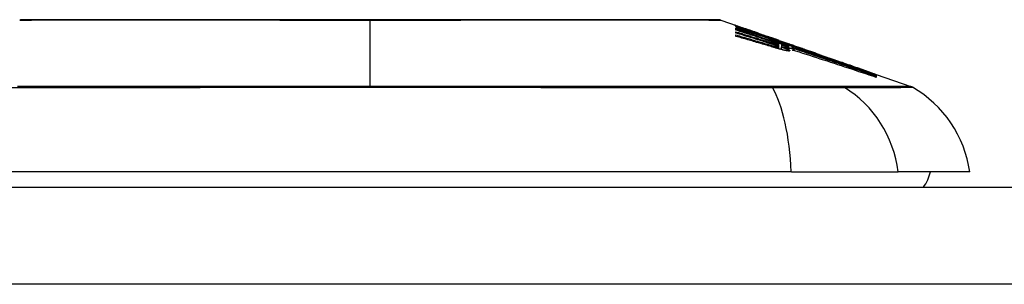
# Model space of a CAD drawing. Header units: inches. Extents: x 23 to 567, y 61 to 264.
# Tile 90 of 256: x 103.908 to 104.91, y 261.022 to 261.292. Entities that reach past the tile are written whole.
import ezdxf

# ---------------------------------------------------------------- set-up
doc = ezdxf.new("R2010")
doc.units = ezdxf.units.IN
doc.header["$MEASUREMENT"] = 0
doc.layers.add('Visible Edges(ANSI)', color=7, linetype='Continuous', lineweight=25)
doc.layers.add('Visible Tangent Edges(ANSI)', color=7, linetype='Continuous', lineweight=25)

msp = doc.modelspace()

# ---------------------------------------------------------------- linework, layer by layer
at = {"layer": 'Visible Edges(ANSI)'}
for p, q in [((104.6215, 261.2916), (104.6383, 261.2857)), ((104.6369, 261.285), (104.6369, 261.2856)), ((104.6369, 261.2827), (104.6369, 261.2838)), ((104.6369, 261.2813), (104.6369, 261.2824)), ((104.6434, 261.2839), (104.6469, 261.2826)), ((104.6466, 261.2827), (104.6466, 261.2823)), ((104.6369, 261.2783), (104.6369, 261.2797)), ((104.6369, 261.275), (104.6369, 261.2765)), ((104.6535, 261.2801), (104.6535, 261.2798)), ((104.6538, 261.2787), (104.6538, 261.2779)), ((104.6601, 261.2775), (104.6601, 261.278)), ((104.6651, 261.2752), (104.6651, 261.2745)), ((104.673, 261.2736), (104.6695, 261.2748)), ((104.6695, 261.2748), (104.6695, 261.2746)), ((104.6695, 261.2746), (104.6695, 261.2743)), ((104.6765, 261.271), (104.6765, 261.2703)), ((104.6803, 261.2667), (104.6803, 261.2642)), ((104.6803, 261.2642), (104.6803, 261.2624)), ((104.6806, 261.2709), (104.6838, 261.2698)), ((104.6808, 261.2707), (104.6808, 261.2704)), ((104.683, 261.2643), (104.683, 261.2617)), ((104.6832, 261.2664), (104.6832, 261.2643)), ((104.6832, 261.2664), (104.6832, 261.2664)), ((104.6928, 261.2652), (104.6871, 261.2673)), ((104.6889, 261.268), (104.6935, 261.2664)), ((104.6905, 261.267), (104.6905, 261.2665)), ((104.6905, 261.2658), (104.6905, 261.2651)), ((104.6905, 261.2648), (104.6905, 261.264)), ((104.6926, 261.2631), (104.6946, 261.2624)), ((104.6946, 261.2645), (104.6928, 261.2652)), ((104.6935, 261.2664), (104.6935, 261.2664)), ((104.6946, 261.2633), (104.6946, 261.2645)), ((104.6946, 261.2624), (104.6946, 261.263)), ((104.6946, 261.2624), (104.6946, 261.2622)), ((104.6947, 261.265), (104.6947, 261.2657)), ((104.6947, 261.265), (104.6947, 261.2648)), ((104.6961, 261.2654), (104.6961, 261.2654)), ((104.6961, 261.2612), (104.6961, 261.2606)), ((104.7215, 261.2566), (104.7321, 261.2529)), ((104.7773, 261.2369), (104.7773, 261.2364)), ((104.7795, 261.2363), (104.815, 261.2238)), ((104.7795, 261.2362), (104.7795, 261.2356)), ((104.7795, 261.2361), (104.7795, 261.2356)), ((104.7795, 261.2361), (104.7795, 261.2361)), ((104.7795, 261.2361), (104.7795, 261.2361)), ((104.7795, 261.2355), (104.7795, 261.2346)), ((104.7795, 261.2345), (104.7795, 261.2332)), ((104.6933, 261.1369), (103.836, 261.1369)), ((104.6933, 261.1369), (104.8021, 261.1369)), ((104.8749, 261.1369), (104.8021, 261.1369)), ((77.4622, 261.1212), (131.0672, 261.1212))]:
    msp.add_line(p, q, dxfattribs=at)
at = {"layer": 'Visible Edges(ANSI)', "flags": 128}
for points in [[(104.6199, 261.2919), (104.6194, 261.2919), (104.6181, 261.2919), (104.616, 261.2919), (104.613, 261.2919), (104.6092, 261.2919), (104.6046, 261.2919), (104.5991, 261.2919), (104.5928, 261.2919), (104.5857, 261.2919), (104.5779, 261.292), (104.5693, 261.292), (104.56, 261.292), (104.55, 261.292), (104.5393, 261.292), (104.5279, 261.292), (104.516, 261.292), (104.5034, 261.292), (104.4902, 261.292), (104.4765, 261.292), (104.4623, 261.292), (104.4476, 261.292), (104.4324, 261.292), (104.4168, 261.2919), (104.4009, 261.2919), (104.3846, 261.2919), (104.3681, 261.2919), (104.3514, 261.2919), (104.3344, 261.2919), (104.3172, 261.2919), (104.2999, 261.2919), (104.2825, 261.2919), (104.2651, 261.2919), (104.2477, 261.2919), (104.2303, 261.2919), (104.213, 261.2919), (104.1957, 261.2919), (104.1786, 261.2919), (104.1617, 261.2919), (104.1452, 261.2919), (104.1289, 261.2919), (104.113, 261.2919), (104.0974, 261.292), (104.0822, 261.292), (104.0674, 261.292), (104.053, 261.292), (104.0392, 261.292), (104.026, 261.292), (104.0134, 261.292), (104.0014, 261.292), (103.9901, 261.292), (103.9794, 261.292), (103.9694, 261.292), (103.9601, 261.292), (103.9515, 261.292), (103.9436, 261.2919), (103.9365, 261.2919), (103.9302, 261.2919), (103.9247, 261.2919), (103.9201, 261.2919), (103.9163, 261.2919), (103.9133, 261.2919), (103.9112, 261.2919), (103.9099, 261.2919), (103.9095, 261.2919)], [(104.6397, 261.2848), (104.6391, 261.2851), (104.6386, 261.2853), (104.6381, 261.2855), (104.6376, 261.2857), (104.6372, 261.2858), (104.6369, 261.286), (104.6365, 261.2861), (104.6363, 261.2862), (104.6361, 261.2863), (104.6359, 261.2864), (104.6358, 261.2865), (104.6357, 261.2865), (104.6356, 261.2865), (104.6356, 261.2866), (104.6356, 261.2866), (104.6357, 261.2866), (104.6357, 261.2865), (104.6359, 261.2865), (104.6361, 261.2865), (104.6363, 261.2864), (104.6365, 261.2863), (104.6368, 261.2862), (104.6372, 261.2861), (104.6376, 261.2859)], [(104.6369, 261.2856), (104.638, 261.2852), (104.6391, 261.2848), (104.6402, 261.2844), (104.6412, 261.284), (104.6423, 261.2836), (104.6434, 261.2832), (104.6445, 261.2828), (104.6456, 261.2824), (104.6467, 261.282), (104.6479, 261.2816), (104.649, 261.2811), (104.6502, 261.2807), (104.6513, 261.2803), (104.6525, 261.2799), (104.6537, 261.2794), (104.6549, 261.279), (104.6561, 261.2785), (104.6573, 261.2781), (104.6586, 261.2776), (104.6598, 261.2772), (104.6611, 261.2767), (104.6624, 261.2762), (104.6638, 261.2757), (104.6651, 261.2752)], [(104.6538, 261.2787), (104.6531, 261.279), (104.6523, 261.2793), (104.6516, 261.2795), (104.6509, 261.2798), (104.6502, 261.2801), (104.6495, 261.2803), (104.6487, 261.2806), (104.648, 261.2809), (104.6473, 261.2811), (104.6466, 261.2814), (104.6459, 261.2816), (104.6452, 261.2819), (104.6445, 261.2822), (104.6438, 261.2824), (104.6431, 261.2827), (104.6424, 261.2829), (104.6417, 261.2832), (104.641, 261.2835), (104.6403, 261.2837), (104.6396, 261.284), (104.639, 261.2842), (104.6383, 261.2845), (104.6376, 261.2847), (104.6369, 261.285)], [(104.6369, 261.2838), (104.6376, 261.2836), (104.6383, 261.2834), (104.639, 261.2832), (104.6397, 261.283), (104.6405, 261.2828), (104.6412, 261.2825), (104.6419, 261.2823), (104.6426, 261.2821), (104.6433, 261.2819), (104.644, 261.2817), (104.6447, 261.2815), (104.6454, 261.2813), (104.6461, 261.2811), (104.6468, 261.2809), (104.6475, 261.2806), (104.6482, 261.2804), (104.6489, 261.2802), (104.6496, 261.28), (104.6503, 261.2798), (104.651, 261.2796), (104.6517, 261.2794), (104.6524, 261.2791), (104.6531, 261.2789), (104.6538, 261.2787)], [(104.6654, 261.2744), (104.6642, 261.2748), (104.6631, 261.2751), (104.6619, 261.2755), (104.6607, 261.2758), (104.6595, 261.2762), (104.6583, 261.2765), (104.6571, 261.2769), (104.656, 261.2772), (104.6548, 261.2776), (104.6536, 261.2779), (104.6524, 261.2783), (104.6512, 261.2786), (104.65, 261.279), (104.6488, 261.2793), (104.6476, 261.2797), (104.6465, 261.28), (104.6453, 261.2804), (104.6441, 261.2807), (104.6429, 261.281), (104.6417, 261.2814), (104.6405, 261.2817), (104.6393, 261.282), (104.6381, 261.2824), (104.6369, 261.2827)], [(104.6369, 261.2824), (104.6392, 261.2817), (104.6414, 261.281), (104.6436, 261.2803), (104.6459, 261.2795), (104.6481, 261.2788), (104.6503, 261.2781), (104.6526, 261.2773), (104.6548, 261.2766), (104.6571, 261.2759), (104.6593, 261.2751), (104.6615, 261.2744), (104.6638, 261.2736), (104.666, 261.2729), (104.6683, 261.2722), (104.6705, 261.2714), (104.6727, 261.2707), (104.675, 261.27), (104.6772, 261.2692), (104.6794, 261.2685), (104.6816, 261.2677), (104.6839, 261.267), (104.6861, 261.2663), (104.6883, 261.2655), (104.6905, 261.2648)], [(104.6376, 261.2859), (104.6378, 261.2859), (104.6379, 261.2858), (104.6381, 261.2858), (104.6383, 261.2857), (104.6385, 261.2856), (104.6387, 261.2855), (104.6389, 261.2855), (104.6391, 261.2854), (104.6393, 261.2853), (104.6396, 261.2852), (104.6398, 261.2852), (104.64, 261.2851), (104.6403, 261.285), (104.6405, 261.2849), (104.6408, 261.2848), (104.641, 261.2847), (104.6413, 261.2846), (104.6416, 261.2845), (104.6419, 261.2844), (104.6421, 261.2843), (104.6424, 261.2842), (104.6427, 261.2841), (104.643, 261.284), (104.6434, 261.2839)], [(104.6535, 261.2798), (104.6528, 261.2801), (104.6522, 261.2803), (104.6515, 261.2805), (104.6508, 261.2808), (104.6502, 261.281), (104.6495, 261.2812), (104.6489, 261.2815), (104.6483, 261.2817), (104.6476, 261.2819), (104.647, 261.2822), (104.6464, 261.2824), (104.6458, 261.2826), (104.6452, 261.2828), (104.6446, 261.283), (104.6441, 261.2832), (104.6435, 261.2834), (104.643, 261.2836), (104.6424, 261.2838), (104.6419, 261.284), (104.6415, 261.2842), (104.641, 261.2844), (104.6406, 261.2845), (104.6401, 261.2847), (104.6397, 261.2848)], [(104.6498, 261.2817), (104.6493, 261.2818), (104.6488, 261.282), (104.6484, 261.2821), (104.6481, 261.2822), (104.6478, 261.2824), (104.6475, 261.2824), (104.6473, 261.2825), (104.6471, 261.2826), (104.6469, 261.2826), (104.6468, 261.2827), (104.6467, 261.2827), (104.6466, 261.2827), (104.6466, 261.2827), (104.6466, 261.2827), (104.6466, 261.2827), (104.6466, 261.2827), (104.6467, 261.2826), (104.6469, 261.2826), (104.6471, 261.2825), (104.6473, 261.2824), (104.6476, 261.2823), (104.648, 261.2822), (104.6484, 261.282), (104.6488, 261.2818)], [(104.668, 261.2713), (104.6667, 261.2717), (104.6654, 261.2722), (104.6641, 261.2726), (104.6628, 261.273), (104.6615, 261.2734), (104.6603, 261.2738), (104.659, 261.2743), (104.6577, 261.2747), (104.6564, 261.2751), (104.6551, 261.2755), (104.6538, 261.2759), (104.6525, 261.2763), (104.6512, 261.2768), (104.6499, 261.2772), (104.6486, 261.2776), (104.6473, 261.278), (104.646, 261.2784), (104.6447, 261.2788), (104.6434, 261.2792), (104.6421, 261.2797), (104.6408, 261.2801), (104.6395, 261.2805), (104.6382, 261.2809), (104.6369, 261.2813)], [(104.6369, 261.2797), (104.6382, 261.2793), (104.6394, 261.2789), (104.6407, 261.2785), (104.6419, 261.2781), (104.6432, 261.2778), (104.6444, 261.2774), (104.6457, 261.277), (104.647, 261.2766), (104.6482, 261.2762), (104.6495, 261.2758), (104.6507, 261.2754), (104.652, 261.275), (104.6532, 261.2746), (104.6545, 261.2742), (104.6557, 261.2739), (104.657, 261.2735), (104.6582, 261.2731), (104.6595, 261.2727), (104.6607, 261.2723), (104.662, 261.2719), (104.6632, 261.2715), (104.6645, 261.2711), (104.6657, 261.2707), (104.667, 261.2703)], [(104.6668, 261.2692), (104.6655, 261.2696), (104.6643, 261.27), (104.663, 261.2704), (104.6618, 261.2708), (104.6606, 261.2711), (104.6593, 261.2715), (104.6581, 261.2719), (104.6568, 261.2723), (104.6556, 261.2727), (104.6544, 261.2731), (104.6531, 261.2734), (104.6519, 261.2738), (104.6506, 261.2742), (104.6494, 261.2746), (104.6481, 261.275), (104.6469, 261.2753), (104.6456, 261.2757), (104.6444, 261.2761), (104.6432, 261.2765), (104.6419, 261.2768), (104.6407, 261.2772), (104.6394, 261.2776), (104.6382, 261.278), (104.6369, 261.2783)], [(104.6369, 261.2765), (104.6382, 261.2761), (104.6395, 261.2757), (104.6407, 261.2754), (104.642, 261.275), (104.6433, 261.2746), (104.6445, 261.2743), (104.6458, 261.2739), (104.6471, 261.2735), (104.6483, 261.2731), (104.6496, 261.2728), (104.6509, 261.2724), (104.6521, 261.272), (104.6534, 261.2716), (104.6547, 261.2713), (104.6559, 261.2709), (104.6572, 261.2705), (104.6584, 261.2701), (104.6597, 261.2698), (104.661, 261.2694), (104.6622, 261.269), (104.6635, 261.2686), (104.6648, 261.2682), (104.666, 261.2679), (104.6673, 261.2675)], [(104.6728, 261.2646), (104.6713, 261.265), (104.6698, 261.2654), (104.6683, 261.2659), (104.6668, 261.2663), (104.6653, 261.2668), (104.6638, 261.2672), (104.6623, 261.2676), (104.6608, 261.2681), (104.6594, 261.2685), (104.6579, 261.2689), (104.6564, 261.2694), (104.6549, 261.2698), (104.6534, 261.2703), (104.6519, 261.2707), (104.6504, 261.2711), (104.6489, 261.2715), (104.6474, 261.272), (104.6459, 261.2724), (104.6444, 261.2728), (104.6429, 261.2733), (104.6414, 261.2737), (104.6399, 261.2741), (104.6384, 261.2745), (104.6369, 261.275)], [(104.6488, 261.2818), (104.6489, 261.2818), (104.6491, 261.2817), (104.6493, 261.2817), (104.6494, 261.2816), (104.6496, 261.2815), (104.6498, 261.2815), (104.6499, 261.2814), (104.6501, 261.2814), (104.6503, 261.2813), (104.6505, 261.2812), (104.6507, 261.2811), (104.6509, 261.2811), (104.6511, 261.281), (104.6513, 261.2809), (104.6515, 261.2809), (104.6517, 261.2808), (104.6519, 261.2807), (104.6521, 261.2806), (104.6523, 261.2805), (104.6526, 261.2805), (104.6528, 261.2804), (104.653, 261.2803), (104.6533, 261.2802), (104.6535, 261.2801)], [(104.6601, 261.278), (104.6597, 261.2782), (104.6592, 261.2784), (104.6587, 261.2785), (104.6583, 261.2787), (104.6578, 261.2789), (104.6573, 261.279), (104.6569, 261.2792), (104.6564, 261.2793), (104.656, 261.2795), (104.6555, 261.2797), (104.6551, 261.2798), (104.6546, 261.28), (104.6542, 261.2801), (104.6537, 261.2803), (104.6533, 261.2804), (104.6529, 261.2806), (104.6524, 261.2807), (104.652, 261.2809), (104.6516, 261.281), (104.6512, 261.2812), (104.6508, 261.2813), (104.6505, 261.2814), (104.6501, 261.2815), (104.6498, 261.2817)], [(104.6601, 261.278), (104.6606, 261.2778), (104.6611, 261.2776), (104.6616, 261.2775), (104.6621, 261.2773), (104.6625, 261.2771), (104.663, 261.277), (104.6634, 261.2768), (104.6637, 261.2767), (104.6641, 261.2766), (104.6645, 261.2765), (104.6648, 261.2763), (104.6652, 261.2762), (104.6655, 261.2761), (104.6659, 261.276), (104.6663, 261.2758), (104.6666, 261.2757), (104.667, 261.2756), (104.6673, 261.2755), (104.6677, 261.2753), (104.668, 261.2752), (104.6684, 261.2751), (104.6687, 261.275), (104.6691, 261.2748), (104.6695, 261.2747)], [(104.672, 261.2734), (104.6716, 261.2736), (104.6711, 261.2737), (104.6706, 261.2739), (104.6701, 261.2741), (104.6696, 261.2742), (104.6691, 261.2744), (104.6686, 261.2746), (104.6681, 261.2747), (104.6676, 261.2749), (104.6671, 261.2751), (104.6666, 261.2753), (104.6661, 261.2754), (104.6656, 261.2756), (104.6651, 261.2758), (104.6646, 261.2759), (104.6641, 261.2761), (104.6636, 261.2763), (104.6631, 261.2765), (104.6626, 261.2766), (104.6621, 261.2768), (104.6616, 261.277), (104.6611, 261.2772), (104.6606, 261.2773), (104.6601, 261.2775)], [(104.6651, 261.2752), (104.6662, 261.2749), (104.6672, 261.2745), (104.6683, 261.2742), (104.6693, 261.2739), (104.6704, 261.2735), (104.6715, 261.2732), (104.6725, 261.2729), (104.6736, 261.2725), (104.6746, 261.2722), (104.6757, 261.2718), (104.6768, 261.2715), (104.6778, 261.2711), (104.6789, 261.2708), (104.6799, 261.2705), (104.681, 261.2701), (104.682, 261.2698), (104.6831, 261.2694), (104.6842, 261.2691), (104.6852, 261.2687), (104.6863, 261.2684), (104.6873, 261.268), (104.6884, 261.2677), (104.6894, 261.2673), (104.6905, 261.267)], [(104.6905, 261.2651), (104.6895, 261.2655), (104.6885, 261.2659), (104.6875, 261.2662), (104.6864, 261.2666), (104.6854, 261.267), (104.6844, 261.2673), (104.6834, 261.2677), (104.6824, 261.2681), (104.6814, 261.2685), (104.6804, 261.2688), (104.6794, 261.2692), (104.6783, 261.2696), (104.6773, 261.27), (104.6763, 261.2704), (104.6752, 261.2708), (104.6742, 261.2711), (104.6731, 261.2715), (104.672, 261.2719), (104.671, 261.2723), (104.6699, 261.2727), (104.6688, 261.2731), (104.6677, 261.2736), (104.6665, 261.274), (104.6654, 261.2744)], [(104.6695, 261.2746), (104.6698, 261.2745), (104.6702, 261.2743), (104.6706, 261.2742), (104.671, 261.2741), (104.6713, 261.2739), (104.6717, 261.2738), (104.6721, 261.2737), (104.6725, 261.2735), (104.6729, 261.2734), (104.6732, 261.2733), (104.6736, 261.2732), (104.674, 261.273), (104.6743, 261.2729), (104.6747, 261.2728), (104.675, 261.2727), (104.6754, 261.2726), (104.6757, 261.2724), (104.6761, 261.2723), (104.6764, 261.2722), (104.6767, 261.2721), (104.677, 261.272), (104.6773, 261.2719), (104.6776, 261.2718), (104.6779, 261.2717)], [(104.6822, 261.27), (104.6818, 261.2701), (104.6814, 261.2702), (104.681, 261.2704), (104.6806, 261.2705), (104.6802, 261.2706), (104.6798, 261.2708), (104.6794, 261.2709), (104.679, 261.2711), (104.6786, 261.2712), (104.6782, 261.2713), (104.6777, 261.2715), (104.6773, 261.2716), (104.6769, 261.2718), (104.6765, 261.2719), (104.676, 261.272), (104.6756, 261.2722), (104.6752, 261.2723), (104.6747, 261.2725), (104.6743, 261.2726), (104.6738, 261.2728), (104.6734, 261.2729), (104.6729, 261.2731), (104.6725, 261.2732), (104.672, 261.2734)], [(104.6767, 261.2722), (104.6766, 261.2723), (104.6764, 261.2723), (104.6763, 261.2724), (104.6761, 261.2724), (104.676, 261.2725), (104.6758, 261.2726), (104.6757, 261.2726), (104.6755, 261.2727), (104.6754, 261.2727), (104.6752, 261.2728), (104.6751, 261.2728), (104.6749, 261.2729), (104.6748, 261.2729), (104.6746, 261.273), (104.6745, 261.273), (104.6743, 261.2731), (104.6741, 261.2731), (104.674, 261.2732), (104.6738, 261.2733), (104.6736, 261.2733), (104.6735, 261.2734), (104.6733, 261.2734), (104.6731, 261.2735), (104.673, 261.2736)], [(104.6797, 261.2712), (104.6796, 261.2712), (104.6795, 261.2713), (104.6794, 261.2713), (104.6793, 261.2713), (104.6792, 261.2714), (104.6791, 261.2714), (104.6789, 261.2715), (104.6788, 261.2715), (104.6787, 261.2715), (104.6786, 261.2716), (104.6785, 261.2716), (104.6784, 261.2717), (104.6782, 261.2717), (104.6781, 261.2717), (104.678, 261.2718), (104.6779, 261.2718), (104.6777, 261.2719), (104.6776, 261.2719), (104.6774, 261.272), (104.6773, 261.272), (104.6772, 261.2721), (104.677, 261.2721), (104.6769, 261.2722), (104.6767, 261.2722)], [(104.6717, 261.2677), (104.6715, 261.2677), (104.6713, 261.2678), (104.6711, 261.2679), (104.6709, 261.2679), (104.6707, 261.268), (104.6705, 261.2681), (104.6702, 261.2681), (104.67, 261.2682), (104.6698, 261.2683), (104.6696, 261.2683), (104.6694, 261.2684), (104.6692, 261.2685), (104.669, 261.2685), (104.6688, 261.2686), (104.6686, 261.2687), (104.6684, 261.2687), (104.6682, 261.2688), (104.668, 261.2688), (104.6678, 261.2689), (104.6676, 261.269), (104.6674, 261.269), (104.6672, 261.2691), (104.667, 261.2692), (104.6668, 261.2692)], [(104.667, 261.2703), (104.6672, 261.2703), (104.6674, 261.2702), (104.6676, 261.2701), (104.6678, 261.2701), (104.6679, 261.27), (104.6681, 261.2699), (104.6683, 261.2699), (104.6685, 261.2698), (104.6687, 261.2698), (104.6689, 261.2697), (104.6691, 261.2696), (104.6693, 261.2696), (104.6695, 261.2695), (104.6697, 261.2694), (104.6699, 261.2694), (104.6701, 261.2693), (104.6703, 261.2693), (104.6705, 261.2692), (104.6707, 261.2691), (104.6709, 261.2691), (104.6711, 261.269), (104.6713, 261.269), (104.6715, 261.2689), (104.6717, 261.2688)], [(104.6673, 261.2675), (104.6675, 261.2674), (104.6677, 261.2674), (104.6679, 261.2673), (104.6681, 261.2672), (104.6683, 261.2672), (104.6685, 261.2671), (104.6688, 261.267), (104.669, 261.267), (104.6692, 261.2669), (104.6694, 261.2669), (104.6696, 261.2668), (104.6698, 261.2667), (104.67, 261.2667), (104.6702, 261.2666), (104.6705, 261.2665), (104.6707, 261.2665), (104.6709, 261.2664), (104.6711, 261.2663), (104.6713, 261.2663), (104.6715, 261.2662), (104.6717, 261.2662), (104.6719, 261.2661), (104.6721, 261.266), (104.6724, 261.266)], [(104.6744, 261.2692), (104.6741, 261.2693), (104.6739, 261.2694), (104.6736, 261.2694), (104.6734, 261.2695), (104.6731, 261.2696), (104.6728, 261.2697), (104.6726, 261.2698), (104.6723, 261.2699), (104.672, 261.27), (104.6718, 261.2701), (104.6715, 261.2702), (104.6712, 261.2703), (104.671, 261.2703), (104.6707, 261.2704), (104.6704, 261.2705), (104.6702, 261.2706), (104.6699, 261.2707), (104.6696, 261.2708), (104.6694, 261.2709), (104.6691, 261.271), (104.6688, 261.2711), (104.6685, 261.2711), (104.6683, 261.2712), (104.668, 261.2713)], [(104.6717, 261.2688), (104.6719, 261.2688), (104.672, 261.2687), (104.6722, 261.2687), (104.6724, 261.2686), (104.6726, 261.2685), (104.6728, 261.2685), (104.673, 261.2684), (104.6731, 261.2684), (104.6733, 261.2683), (104.6735, 261.2683), (104.6737, 261.2682), (104.6739, 261.2682), (104.674, 261.2681), (104.6742, 261.268), (104.6744, 261.268), (104.6746, 261.2679), (104.6748, 261.2679), (104.6749, 261.2678), (104.6751, 261.2678), (104.6753, 261.2677), (104.6755, 261.2677), (104.6756, 261.2676), (104.6758, 261.2676), (104.676, 261.2675)], [(104.676, 261.2662), (104.6759, 261.2663), (104.6757, 261.2663), (104.6755, 261.2664), (104.6753, 261.2664), (104.6752, 261.2665), (104.675, 261.2666), (104.6748, 261.2666), (104.6746, 261.2667), (104.6745, 261.2667), (104.6743, 261.2668), (104.6741, 261.2669), (104.6739, 261.2669), (104.6737, 261.267), (104.6736, 261.2671), (104.6734, 261.2671), (104.6732, 261.2672), (104.673, 261.2672), (104.6728, 261.2673), (104.6726, 261.2674), (104.6724, 261.2674), (104.6722, 261.2675), (104.6721, 261.2675), (104.6719, 261.2676), (104.6717, 261.2677)], [(104.6724, 261.266), (104.6725, 261.2659), (104.6727, 261.2659), (104.6729, 261.2658), (104.6731, 261.2658), (104.6732, 261.2657), (104.6734, 261.2657), (104.6736, 261.2656), (104.6738, 261.2656), (104.6739, 261.2655), (104.6741, 261.2655), (104.6743, 261.2654), (104.6745, 261.2654), (104.6746, 261.2653), (104.6748, 261.2653), (104.675, 261.2652), (104.6752, 261.2652), (104.6753, 261.2651), (104.6755, 261.2651), (104.6757, 261.265), (104.6758, 261.265), (104.676, 261.2649), (104.6762, 261.2649), (104.6763, 261.2648), (104.6765, 261.2648)], [(104.6816, 261.262), (104.6813, 261.2621), (104.6809, 261.2622), (104.6806, 261.2623), (104.6802, 261.2624), (104.6798, 261.2625), (104.6795, 261.2626), (104.6791, 261.2627), (104.6787, 261.2628), (104.6784, 261.2629), (104.678, 261.263), (104.6776, 261.2631), (104.6773, 261.2632), (104.6769, 261.2633), (104.6765, 261.2635), (104.6761, 261.2636), (104.6758, 261.2637), (104.6754, 261.2638), (104.675, 261.2639), (104.6746, 261.264), (104.6743, 261.2641), (104.6739, 261.2642), (104.6735, 261.2643), (104.6731, 261.2644), (104.6728, 261.2646)], [(104.6781, 261.2678), (104.678, 261.2678), (104.6778, 261.2679), (104.6777, 261.2679), (104.6776, 261.268), (104.6774, 261.2681), (104.6773, 261.2681), (104.6771, 261.2682), (104.677, 261.2682), (104.6769, 261.2683), (104.6767, 261.2683), (104.6765, 261.2684), (104.6764, 261.2684), (104.6762, 261.2685), (104.6761, 261.2686), (104.6759, 261.2686), (104.6757, 261.2687), (104.6756, 261.2687), (104.6754, 261.2688), (104.6752, 261.2689), (104.6751, 261.2689), (104.6749, 261.269), (104.6747, 261.2691), (104.6745, 261.2691), (104.6744, 261.2692)], [(104.676, 261.2675), (104.6761, 261.2675), (104.6763, 261.2674), (104.6764, 261.2674), (104.6766, 261.2673), (104.6768, 261.2673), (104.6769, 261.2673), (104.677, 261.2672), (104.6772, 261.2672), (104.6773, 261.2671), (104.6775, 261.2671), (104.6776, 261.2671), (104.6777, 261.267), (104.6779, 261.267), (104.678, 261.267), (104.6781, 261.2669), (104.6783, 261.2669), (104.6784, 261.2669), (104.6785, 261.2668), (104.6786, 261.2668), (104.6787, 261.2668), (104.6788, 261.2668), (104.6789, 261.2667), (104.679, 261.2667), (104.6791, 261.2667)], [(104.6791, 261.265), (104.679, 261.265), (104.6789, 261.2651), (104.6788, 261.2651), (104.6787, 261.2652), (104.6786, 261.2652), (104.6785, 261.2653), (104.6784, 261.2653), (104.6783, 261.2654), (104.6781, 261.2654), (104.678, 261.2655), (104.6779, 261.2655), (104.6778, 261.2656), (104.6776, 261.2656), (104.6775, 261.2657), (104.6774, 261.2657), (104.6772, 261.2658), (104.6771, 261.2658), (104.6769, 261.2659), (104.6768, 261.2659), (104.6766, 261.266), (104.6765, 261.266), (104.6763, 261.2661), (104.6762, 261.2661), (104.676, 261.2662)], [(104.6905, 261.2665), (104.6899, 261.2667), (104.6893, 261.2669), (104.6887, 261.2671), (104.6881, 261.2673), (104.6876, 261.2675), (104.687, 261.2677), (104.6864, 261.2678), (104.6858, 261.268), (104.6852, 261.2682), (104.6847, 261.2684), (104.6841, 261.2686), (104.6835, 261.2688), (104.6829, 261.269), (104.6823, 261.2691), (104.6817, 261.2693), (104.6812, 261.2695), (104.6806, 261.2697), (104.68, 261.2699), (104.6794, 261.2701), (104.6788, 261.2703), (104.6782, 261.2704), (104.6777, 261.2706), (104.6771, 261.2708), (104.6765, 261.271)], [(104.6765, 261.271), (104.6771, 261.2708), (104.6776, 261.2706), (104.6782, 261.2704), (104.6788, 261.2702), (104.6793, 261.2699), (104.6799, 261.2697), (104.6805, 261.2695), (104.6811, 261.2693), (104.6816, 261.2691), (104.6822, 261.2689), (104.6828, 261.2687), (104.6834, 261.2685), (104.684, 261.2682), (104.6846, 261.268), (104.6851, 261.2678), (104.6857, 261.2676), (104.6863, 261.2674), (104.6869, 261.2672), (104.6875, 261.2669), (104.6881, 261.2667), (104.6887, 261.2665), (104.6893, 261.2663), (104.6899, 261.2661), (104.6905, 261.2658)], [(104.6765, 261.2648), (104.6766, 261.2648), (104.6768, 261.2647), (104.6769, 261.2647), (104.6771, 261.2647), (104.6772, 261.2646), (104.6773, 261.2646), (104.6775, 261.2646), (104.6776, 261.2645), (104.6777, 261.2645), (104.6778, 261.2645), (104.678, 261.2644), (104.6781, 261.2644), (104.6782, 261.2644), (104.6783, 261.2644), (104.6784, 261.2643), (104.6785, 261.2643), (104.6786, 261.2643), (104.6787, 261.2643), (104.6788, 261.2642), (104.6789, 261.2642), (104.679, 261.2642), (104.6791, 261.2642), (104.6792, 261.2642), (104.6793, 261.2642)], [(104.6779, 261.2717), (104.6784, 261.2715), (104.6788, 261.2714), (104.6791, 261.2713), (104.6794, 261.2712), (104.6797, 261.2711), (104.68, 261.271), (104.6802, 261.2709), (104.6804, 261.2709), (104.6805, 261.2708), (104.6806, 261.2708), (104.6807, 261.2708), (104.6808, 261.2708), (104.6808, 261.2707), (104.6808, 261.2707), (104.6808, 261.2708), (104.6808, 261.2708), (104.6808, 261.2708), (104.6807, 261.2708), (104.6806, 261.2709), (104.6805, 261.2709), (104.6803, 261.271), (104.6801, 261.271), (104.6799, 261.2711), (104.6797, 261.2712)], [(104.6799, 261.267), (104.6798, 261.267), (104.6798, 261.2671), (104.6797, 261.2671), (104.6797, 261.2671), (104.6796, 261.2671), (104.6796, 261.2672), (104.6795, 261.2672), (104.6794, 261.2672), (104.6794, 261.2673), (104.6793, 261.2673), (104.6792, 261.2673), (104.6791, 261.2673), (104.6791, 261.2674), (104.679, 261.2674), (104.6789, 261.2675), (104.6788, 261.2675), (104.6787, 261.2675), (104.6787, 261.2676), (104.6786, 261.2676), (104.6785, 261.2676), (104.6784, 261.2677), (104.6783, 261.2677), (104.6782, 261.2678), (104.6781, 261.2678)], [(104.6791, 261.2667), (104.6793, 261.2667), (104.6794, 261.2666), (104.6796, 261.2666), (104.6797, 261.2666), (104.6798, 261.2666), (104.6799, 261.2666), (104.6799, 261.2666), (104.68, 261.2666), (104.6801, 261.2666), (104.6801, 261.2666), (104.6802, 261.2666), (104.6802, 261.2666), (104.6802, 261.2666), (104.6803, 261.2666), (104.6803, 261.2666), (104.6803, 261.2666), (104.6803, 261.2666), (104.6803, 261.2667), (104.6803, 261.2667), (104.6803, 261.2667), (104.6803, 261.2668), (104.6802, 261.2668), (104.68, 261.2669), (104.6799, 261.267)], [(104.6793, 261.2642), (104.6795, 261.2641), (104.6796, 261.2641), (104.6797, 261.2641), (104.6798, 261.2641), (104.6799, 261.2641), (104.68, 261.2641), (104.6801, 261.2641), (104.6802, 261.2641), (104.6802, 261.2641), (104.6803, 261.2641), (104.6803, 261.2642), (104.6803, 261.2642), (104.6803, 261.2642), (104.6803, 261.2642), (104.6803, 261.2643), (104.6803, 261.2643), (104.6803, 261.2644), (104.6802, 261.2644), (104.6801, 261.2645), (104.68, 261.2646), (104.6798, 261.2647), (104.6796, 261.2648), (104.6794, 261.2649), (104.6791, 261.265)], [(104.6893, 261.2677), (104.6891, 261.2677), (104.6888, 261.2678), (104.6886, 261.2679), (104.6884, 261.268), (104.6881, 261.268), (104.6879, 261.2681), (104.6876, 261.2682), (104.6873, 261.2683), (104.6871, 261.2684), (104.6868, 261.2685), (104.6865, 261.2686), (104.6862, 261.2687), (104.6859, 261.2688), (104.6856, 261.2689), (104.6853, 261.269), (104.685, 261.2691), (104.6846, 261.2692), (104.6843, 261.2693), (104.684, 261.2694), (104.6836, 261.2695), (104.6833, 261.2696), (104.6829, 261.2697), (104.6826, 261.2699), (104.6822, 261.27)], [(104.683, 261.2643), (104.6833, 261.2642), (104.6836, 261.2641), (104.6839, 261.264), (104.6842, 261.2639), (104.6845, 261.2638), (104.6848, 261.2636), (104.6851, 261.2635), (104.6854, 261.2634), (104.6856, 261.2633), (104.6859, 261.2632), (104.6862, 261.2631), (104.6864, 261.263), (104.6867, 261.2629), (104.6869, 261.2628), (104.6872, 261.2627), (104.6874, 261.2626), (104.6877, 261.2625), (104.6879, 261.2624), (104.6881, 261.2623), (104.6884, 261.2622), (104.6886, 261.2621), (104.6888, 261.2621), (104.689, 261.262), (104.6892, 261.2619)], [(104.69, 261.2626), (104.6898, 261.2626), (104.6896, 261.2626), (104.6894, 261.2627), (104.6892, 261.2627), (104.6889, 261.2628), (104.6887, 261.2628), (104.6885, 261.2629), (104.6882, 261.2629), (104.6879, 261.263), (104.6877, 261.2631), (104.6874, 261.2631), (104.6871, 261.2632), (104.6868, 261.2633), (104.6865, 261.2634), (104.6861, 261.2635), (104.6858, 261.2635), (104.6855, 261.2636), (104.6851, 261.2637), (104.6848, 261.2638), (104.6844, 261.2639), (104.6841, 261.264), (104.6837, 261.2641), (104.6834, 261.2642), (104.683, 261.2643)], [(104.6832, 261.2664), (104.6835, 261.2663), (104.6839, 261.2662), (104.6842, 261.266), (104.6845, 261.2659), (104.6848, 261.2658), (104.6851, 261.2657), (104.6854, 261.2656), (104.6857, 261.2655), (104.686, 261.2654), (104.6863, 261.2652), (104.6866, 261.2651), (104.6868, 261.265), (104.6871, 261.2649), (104.6874, 261.2648), (104.6876, 261.2647), (104.6879, 261.2646), (104.6881, 261.2645), (104.6883, 261.2644), (104.6886, 261.2643), (104.6888, 261.2642), (104.689, 261.2641), (104.6892, 261.264), (104.6894, 261.264), (104.6896, 261.2639)], [(104.6905, 261.264), (104.6902, 261.2641), (104.6899, 261.2642), (104.6896, 261.2643), (104.6893, 261.2644), (104.689, 261.2645), (104.6887, 261.2646), (104.6884, 261.2647), (104.6881, 261.2648), (104.6878, 261.2649), (104.6875, 261.265), (104.6872, 261.2651), (104.6869, 261.2652), (104.6865, 261.2653), (104.6862, 261.2654), (104.6859, 261.2655), (104.6856, 261.2656), (104.6853, 261.2657), (104.685, 261.2658), (104.6847, 261.2659), (104.6844, 261.266), (104.6841, 261.2661), (104.6838, 261.2662), (104.6835, 261.2663), (104.6832, 261.2664)], [(104.6838, 261.2698), (104.6841, 261.2696), (104.6844, 261.2695), (104.6847, 261.2694), (104.685, 261.2693), (104.6853, 261.2692), (104.6856, 261.2691), (104.6859, 261.269), (104.6861, 261.2689), (104.6864, 261.2688), (104.6867, 261.2688), (104.6869, 261.2687), (104.6872, 261.2686), (104.6874, 261.2685), (104.6877, 261.2684), (104.6879, 261.2683), (104.6881, 261.2682), (104.6884, 261.2682), (104.6886, 261.2681), (104.6888, 261.268), (104.689, 261.2679), (104.6892, 261.2679), (104.6894, 261.2678), (104.6896, 261.2677), (104.6897, 261.2677)], [(104.687, 261.2675), (104.6874, 261.2674), (104.6877, 261.2673), (104.688, 261.2672), (104.6883, 261.2671), (104.6887, 261.2669), (104.689, 261.2668), (104.6893, 261.2667), (104.6896, 261.2666), (104.6899, 261.2665), (104.6903, 261.2664), (104.6906, 261.2663), (104.6909, 261.2662), (104.6912, 261.2661), (104.6915, 261.266), (104.6919, 261.2659), (104.6922, 261.2658), (104.6925, 261.2657), (104.6928, 261.2656), (104.6931, 261.2655), (104.6935, 261.2654), (104.6938, 261.2653), (104.6941, 261.2652), (104.6944, 261.2651), (104.6947, 261.265)], [(104.7795, 261.2356), (104.7758, 261.2369), (104.7721, 261.2382), (104.7683, 261.2395), (104.7645, 261.2408), (104.7607, 261.2421), (104.7569, 261.2434), (104.753, 261.2448), (104.7492, 261.2461), (104.7453, 261.2474), (104.7414, 261.2488), (104.7375, 261.2501), (104.7336, 261.2515), (104.7297, 261.2528), (104.7258, 261.2542), (104.7219, 261.2555), (104.718, 261.2568), (104.7141, 261.2582), (104.7102, 261.2595), (104.7063, 261.2609), (104.7024, 261.2622), (104.6985, 261.2635), (104.6947, 261.2648), (104.6909, 261.2662), (104.687, 261.2675)], [(104.6871, 261.2673), (104.6909, 261.266), (104.6947, 261.2647), (104.6986, 261.2634), (104.7024, 261.262), (104.7063, 261.2607), (104.7102, 261.2594), (104.7141, 261.258), (104.718, 261.2567), (104.7219, 261.2554), (104.7258, 261.254), (104.7297, 261.2527), (104.7336, 261.2513), (104.7375, 261.25), (104.7414, 261.2487), (104.7453, 261.2473), (104.7492, 261.246), (104.753, 261.2447), (104.7569, 261.2433), (104.7607, 261.242), (104.7645, 261.2407), (104.7683, 261.2394), (104.7721, 261.2381), (104.7758, 261.2368), (104.7795, 261.2355)], [(104.6897, 261.2677), (104.6901, 261.2675), (104.6905, 261.2674), (104.6908, 261.2673), (104.691, 261.2672), (104.6913, 261.2671), (104.6915, 261.2671), (104.6916, 261.267), (104.6917, 261.267), (104.6918, 261.2669), (104.6919, 261.2669), (104.6919, 261.2669), (104.6919, 261.2669), (104.6919, 261.2669), (104.6918, 261.2669), (104.6917, 261.2669), (104.6916, 261.2669), (104.6915, 261.267), (104.6913, 261.267), (104.691, 261.2671), (104.6908, 261.2672), (104.6905, 261.2673), (104.6901, 261.2674), (104.6897, 261.2675), (104.6893, 261.2677)], [(104.6896, 261.2639), (104.6901, 261.2637), (104.6905, 261.2635), (104.6908, 261.2633), (104.6911, 261.2632), (104.6914, 261.263), (104.6916, 261.2629), (104.6917, 261.2628), (104.6918, 261.2627), (104.6919, 261.2626), (104.6919, 261.2626), (104.6919, 261.2625), (104.6919, 261.2625), (104.6919, 261.2624), (104.6918, 261.2624), (104.6917, 261.2624), (104.6916, 261.2624), (104.6915, 261.2624), (104.6913, 261.2624), (104.6912, 261.2624), (104.691, 261.2624), (104.6907, 261.2624), (104.6905, 261.2625), (104.6902, 261.2625), (104.69, 261.2626)], [(104.6933, 261.2628), (104.6932, 261.2628), (104.6932, 261.2628), (104.6932, 261.2628), (104.6932, 261.2629), (104.6931, 261.2629), (104.6931, 261.2629), (104.6931, 261.2629), (104.6931, 261.2629), (104.693, 261.2629), (104.693, 261.2629), (104.693, 261.2629), (104.693, 261.2629), (104.6929, 261.263), (104.6929, 261.263), (104.6929, 261.263), (104.6929, 261.263), (104.6928, 261.263), (104.6928, 261.263), (104.6928, 261.263), (104.6927, 261.263), (104.6927, 261.263), (104.6927, 261.2631), (104.6927, 261.2631), (104.6926, 261.2631)], [(104.6944, 261.2611), (104.6946, 261.2611), (104.6949, 261.2611), (104.6951, 261.261), (104.6953, 261.261), (104.6954, 261.261), (104.6956, 261.261), (104.6957, 261.261), (104.6958, 261.261), (104.6959, 261.2611), (104.696, 261.2611), (104.696, 261.2611), (104.6961, 261.2612), (104.6961, 261.2612), (104.696, 261.2613), (104.696, 261.2614), (104.6959, 261.2615), (104.6957, 261.2616), (104.6955, 261.2617), (104.6953, 261.2619), (104.695, 261.262), (104.6946, 261.2622), (104.6942, 261.2624), (104.6938, 261.2626), (104.6933, 261.2628)], [(104.6958, 261.2655), (104.6959, 261.2654), (104.696, 261.2654), (104.696, 261.2654), (104.696, 261.2654), (104.6961, 261.2654), (104.6961, 261.2654), (104.6961, 261.2654), (104.696, 261.2654), (104.696, 261.2655), (104.6959, 261.2655), (104.6959, 261.2655), (104.6958, 261.2656), (104.6957, 261.2656), (104.6956, 261.2656), (104.6954, 261.2657), (104.6953, 261.2657), (104.6951, 261.2658), (104.6949, 261.2659), (104.6948, 261.2659), (104.6945, 261.266), (104.6943, 261.2661), (104.6941, 261.2662), (104.6938, 261.2663), (104.6935, 261.2664)], [(104.7795, 261.2346), (104.7761, 261.2358), (104.7726, 261.2369), (104.7691, 261.2381), (104.7656, 261.2393), (104.7621, 261.2405), (104.7586, 261.2417), (104.7551, 261.2429), (104.7515, 261.2441), (104.748, 261.2453), (104.7444, 261.2465), (104.7409, 261.2477), (104.7373, 261.2489), (104.7337, 261.2501), (104.7301, 261.2513), (104.7266, 261.2526), (104.723, 261.2538), (104.7194, 261.255), (104.7159, 261.2562), (104.7123, 261.2573), (104.7087, 261.2585), (104.7052, 261.2597), (104.7017, 261.2609), (104.6981, 261.2621), (104.6946, 261.2633)], [(104.6946, 261.263), (104.6981, 261.2619), (104.7017, 261.2607), (104.7052, 261.2595), (104.7087, 261.2583), (104.7123, 261.2571), (104.7159, 261.256), (104.7194, 261.2548), (104.723, 261.2536), (104.7266, 261.2524), (104.7301, 261.2512), (104.7337, 261.25), (104.7373, 261.2488), (104.7408, 261.2476), (104.7444, 261.2464), (104.748, 261.2452), (104.7515, 261.244), (104.7551, 261.2428), (104.7586, 261.2416), (104.7621, 261.2404), (104.7656, 261.2392), (104.7691, 261.238), (104.7726, 261.2368), (104.7761, 261.2356), (104.7795, 261.2345)], [(104.6947, 261.2657), (104.6982, 261.2645), (104.7016, 261.2633), (104.705, 261.2621), (104.7085, 261.2609), (104.7119, 261.2597), (104.7154, 261.2585), (104.7188, 261.2573), (104.7223, 261.2561), (104.7258, 261.2549), (104.7293, 261.2536), (104.7328, 261.2524), (104.7362, 261.2512), (104.7397, 261.25), (104.7432, 261.2488), (104.7466, 261.2476), (104.7501, 261.2464), (104.7536, 261.2452), (104.757, 261.244), (104.7604, 261.2428), (104.7638, 261.2416), (104.7672, 261.2404), (104.7706, 261.2392), (104.774, 261.238), (104.7773, 261.2369)], [(104.7215, 261.2566), (104.7204, 261.2569), (104.7194, 261.2573), (104.7183, 261.2577), (104.7173, 261.2581), (104.7162, 261.2584), (104.7151, 261.2588), (104.714, 261.2592), (104.713, 261.2595), (104.7119, 261.2599), (104.7108, 261.2603), (104.7098, 261.2607), (104.7087, 261.261), (104.7076, 261.2614), (104.7065, 261.2618), (104.7055, 261.2621), (104.7044, 261.2625), (104.7033, 261.2629), (104.7023, 261.2633), (104.7012, 261.2636), (104.7001, 261.264), (104.699, 261.2644), (104.698, 261.2647), (104.6969, 261.2651), (104.6958, 261.2655)], [(104.6876, 261.2606), (104.6874, 261.2606), (104.6872, 261.2606), (104.6869, 261.2607), (104.6867, 261.2607), (104.6865, 261.2608), (104.6863, 261.2608), (104.686, 261.2609), (104.6858, 261.261), (104.6856, 261.261), (104.6853, 261.2611), (104.6851, 261.2611), (104.6848, 261.2612), (104.6846, 261.2613), (104.6843, 261.2613), (104.6841, 261.2614), (104.6838, 261.2615), (104.6835, 261.2615), (104.6833, 261.2616), (104.683, 261.2617), (104.6827, 261.2617), (104.6825, 261.2618), (104.6822, 261.2619), (104.6819, 261.262), (104.6816, 261.262)], [(104.6909, 261.26), (104.6908, 261.26), (104.6907, 261.26), (104.6906, 261.26), (104.6905, 261.2601), (104.6904, 261.2601), (104.6903, 261.2601), (104.6902, 261.2601), (104.6901, 261.2601), (104.69, 261.2601), (104.6898, 261.2601), (104.6897, 261.2602), (104.6896, 261.2602), (104.6894, 261.2602), (104.6893, 261.2602), (104.6891, 261.2602), (104.689, 261.2603), (104.6888, 261.2603), (104.6887, 261.2603), (104.6885, 261.2604), (104.6883, 261.2604), (104.6881, 261.2604), (104.688, 261.2605), (104.6878, 261.2605), (104.6876, 261.2606)], [(104.6892, 261.2619), (104.6895, 261.2618), (104.6897, 261.2617), (104.6899, 261.2616), (104.6901, 261.2615), (104.6903, 261.2614), (104.6905, 261.2613), (104.6906, 261.2612), (104.6908, 261.2612), (104.6909, 261.2611), (104.6911, 261.261), (104.6912, 261.2609), (104.6913, 261.2609), (104.6914, 261.2608), (104.6916, 261.2607), (104.6917, 261.2606), (104.6918, 261.2605), (104.6919, 261.2604), (104.6919, 261.2603), (104.6919, 261.2602), (104.6918, 261.2602), (104.6917, 261.2601), (104.6915, 261.2601), (104.6912, 261.26), (104.6909, 261.26)], [(104.7795, 261.2332), (104.7761, 261.2344), (104.7726, 261.2355), (104.7691, 261.2367), (104.7656, 261.2378), (104.7621, 261.239), (104.7585, 261.2402), (104.755, 261.2414), (104.7514, 261.2425), (104.7479, 261.2437), (104.7443, 261.2449), (104.7407, 261.2461), (104.7372, 261.2472), (104.7336, 261.2484), (104.73, 261.2496), (104.7264, 261.2508), (104.7228, 261.2519), (104.7193, 261.2531), (104.7157, 261.2542), (104.7121, 261.2554), (104.7086, 261.2566), (104.705, 261.2577), (104.7015, 261.2589), (104.6979, 261.26), (104.6944, 261.2611)], [(104.7773, 261.2369), (104.7755, 261.2375), (104.7737, 261.2382), (104.7719, 261.2388), (104.7701, 261.2395), (104.7682, 261.2401), (104.7664, 261.2408), (104.7645, 261.2414), (104.7626, 261.2421), (104.7607, 261.2428), (104.7588, 261.2434), (104.7569, 261.2441), (104.755, 261.2448), (104.7531, 261.2455), (104.7512, 261.2461), (104.7493, 261.2468), (104.7474, 261.2475), (104.7455, 261.2482), (104.7435, 261.2488), (104.7416, 261.2495), (104.7397, 261.2502), (104.7378, 261.2509), (104.7359, 261.2515), (104.734, 261.2522), (104.7321, 261.2529)], [(104.7606, 261.2428), (104.7614, 261.2425), (104.7622, 261.2423), (104.763, 261.242), (104.7637, 261.2417), (104.7645, 261.2415), (104.7653, 261.2412), (104.7661, 261.2409), (104.7669, 261.2406), (104.7677, 261.2404), (104.7685, 261.2401), (104.7693, 261.2398), (104.7701, 261.2395), (104.7709, 261.2393), (104.7717, 261.239), (104.7725, 261.2387), (104.7732, 261.2384), (104.774, 261.2382), (104.7748, 261.2379), (104.7756, 261.2376), (104.7764, 261.2373), (104.7772, 261.2371), (104.778, 261.2368), (104.7788, 261.2365), (104.7795, 261.2362)], [(104.7795, 261.2363), (104.7795, 261.2363), (104.7795, 261.2363), (104.7795, 261.2362), (104.7795, 261.2362), (104.7795, 261.2362), (104.7795, 261.2362), (104.7795, 261.2362), (104.7795, 261.2362), (104.7795, 261.2362), (104.7795, 261.2362), (104.7795, 261.2362), (104.7795, 261.2362), (104.7795, 261.2362), (104.7795, 261.2362), (104.7795, 261.2362), (104.7795, 261.2362), (104.7795, 261.2362), (104.7795, 261.2362), (104.7795, 261.2362), (104.7795, 261.2361), (104.7795, 261.2361), (104.7795, 261.2361), (104.7795, 261.2361), (104.7795, 261.2361)]]:
    msp.add_lwpolyline(points, dxfattribs=at)
at = {"layer": 'Visible Edges(ANSI)'}
for centre, radius, start, end in [((103.9095, 261.2869), 0.00492, 90.1731, 109.29), ((104.6198, 261.2869), 0.00492, 70.71, 89.8269), ((104.8117, 261.2146), 0.00984, 60.1831, 70.71), ((104.7579, 261.1206), 0.1181, 7.9413, 60.1831), ((104.7962, 261.1448), 0.0394, 323.1301, 348.463)]:
    msp.add_arc(centre, radius, start, end, dxfattribs=at)
at = {"layer": 'Visible Tangent Edges(ANSI)'}
for p, q in [((104.2647, 261.2919), (104.2647, 261.2916)), ((104.2647, 261.2238), (104.2647, 261.2916)), ((104.6376, 261.2859), (104.6376, 261.2857)), ((104.6434, 261.2839), (104.6434, 261.2835)), ((104.6488, 261.2818), (104.6488, 261.2815)), ((104.667, 261.2703), (104.667, 261.2692)), ((104.6673, 261.2675), (104.6673, 261.2662)), ((104.6717, 261.2688), (104.6717, 261.2677)), ((104.6724, 261.266), (104.6724, 261.2647)), ((104.676, 261.2675), (104.676, 261.2662)), ((104.6765, 261.2648), (104.6765, 261.2635)), ((104.6779, 261.2717), (104.6779, 261.2714)), ((104.6791, 261.2667), (104.6791, 261.265)), ((104.6793, 261.2642), (104.6793, 261.2627)), ((104.6838, 261.2698), (104.6838, 261.2695)), ((104.6896, 261.2639), (104.6896, 261.2626)), ((104.6897, 261.2677), (104.6897, 261.2675)), ((104.6892, 261.2619), (104.6892, 261.2602)), ((104.6735, 261.2239), (104.673, 261.2239)), ((104.7454, 261.2239), (104.7452, 261.2239)), ((131.0672, 261.0222), (77.4622, 261.0222))]:
    msp.add_line(p, q, dxfattribs=at)
at = {"layer": 'Visible Tangent Edges(ANSI)', "flags": 128}
for points in [[(103.9079, 261.2916), (103.908, 261.2916), (103.9085, 261.2916), (103.9092, 261.2916), (103.9103, 261.2916), (103.9116, 261.2916), (103.9133, 261.2916), (103.9153, 261.2916), (103.9175, 261.2916), (103.92, 261.2916), (103.9229, 261.2917), (103.926, 261.2917), (103.9294, 261.2917), (103.9331, 261.2917), (103.9371, 261.2917), (103.9413, 261.2917), (103.9459, 261.2918), (103.9506, 261.2918), (103.9557, 261.2918), (103.961, 261.2918), (103.9666, 261.2918), (103.9724, 261.2918), (103.9784, 261.2919), (103.9847, 261.2919), (103.9912, 261.2919)], [(103.9912, 261.2919), (103.9929, 261.2919), (103.9946, 261.2919), (103.9963, 261.2919), (103.9981, 261.2919), (103.9998, 261.2919), (104.0016, 261.2919), (104.0034, 261.2919), (104.0052, 261.2919), (104.007, 261.2919), (104.0088, 261.2919), (104.0106, 261.2919), (104.0125, 261.2919), (104.0143, 261.2919), (104.0162, 261.2919), (104.0181, 261.2919), (104.02, 261.2919), (104.022, 261.2919), (104.0239, 261.2919), (104.0258, 261.2919), (104.0278, 261.2919), (104.0298, 261.2919), (104.0318, 261.2919), (104.0338, 261.2919), (104.0358, 261.2919)], [(104.0358, 261.2919), (104.0438, 261.2919), (104.052, 261.2919), (104.0605, 261.2918), (104.069, 261.2918), (104.0778, 261.2918), (104.0867, 261.2918), (104.0958, 261.2918), (104.105, 261.2918), (104.1143, 261.2917), (104.1237, 261.2917), (104.1332, 261.2917), (104.1429, 261.2917), (104.1526, 261.2917), (104.1625, 261.2917), (104.1725, 261.2916), (104.1825, 261.2916), (104.1926, 261.2916), (104.2028, 261.2916), (104.2131, 261.2916), (104.2234, 261.2916), (104.2337, 261.2916), (104.244, 261.2916), (104.2544, 261.2916), (104.2647, 261.2916)], [(104.2647, 261.2916), (104.275, 261.2916), (104.2853, 261.2916), (104.2957, 261.2916), (104.306, 261.2916), (104.3163, 261.2916), (104.3265, 261.2916), (104.3367, 261.2916), (104.3469, 261.2916), (104.3569, 261.2916), (104.3669, 261.2917), (104.3767, 261.2917), (104.3865, 261.2917), (104.3962, 261.2917), (104.4057, 261.2917), (104.4152, 261.2917), (104.4245, 261.2918), (104.4337, 261.2918), (104.4428, 261.2918), (104.4517, 261.2918), (104.4604, 261.2918), (104.469, 261.2918), (104.4773, 261.2919), (104.4855, 261.2919), (104.4935, 261.2919)], [(104.4935, 261.2919), (104.4955, 261.2919), (104.4975, 261.2919), (104.4995, 261.2919), (104.5015, 261.2919), (104.5034, 261.2919), (104.5054, 261.2919), (104.5073, 261.2919), (104.5092, 261.2919), (104.5111, 261.2919), (104.513, 261.2919), (104.5149, 261.2919), (104.5168, 261.2919), (104.5186, 261.2919), (104.5205, 261.2919), (104.5223, 261.2919), (104.5241, 261.2919), (104.5259, 261.2919), (104.5277, 261.2919), (104.5295, 261.2919), (104.5312, 261.2919), (104.533, 261.2919), (104.5347, 261.2919), (104.5364, 261.2919), (104.5381, 261.2919)], [(104.5381, 261.2919), (104.5446, 261.2919), (104.5509, 261.2919), (104.557, 261.2918), (104.5628, 261.2918), (104.5683, 261.2918), (104.5736, 261.2918), (104.5787, 261.2918), (104.5835, 261.2918), (104.588, 261.2917), (104.5923, 261.2917), (104.5962, 261.2917), (104.5999, 261.2917), (104.6034, 261.2917), (104.6065, 261.2917), (104.6093, 261.2916), (104.6119, 261.2916), (104.6141, 261.2916), (104.616, 261.2916), (104.6177, 261.2916), (104.6191, 261.2916), (104.6201, 261.2916), (104.6209, 261.2916), (104.6213, 261.2916), (104.6215, 261.2916)], [(103.888, 261.2229), (103.9212, 261.2229), (103.9548, 261.223), (103.9887, 261.223), (104.0228, 261.223), (104.0571, 261.223), (104.0916, 261.223), (104.1262, 261.2231), (104.1609, 261.2231), (104.1956, 261.2231), (104.2303, 261.2231), (104.265, 261.2231), (104.2997, 261.2231), (104.3344, 261.2231), (104.3691, 261.2231), (104.4037, 261.2231), (104.4383, 261.223), (104.4727, 261.223), (104.5069, 261.223), (104.5409, 261.223), (104.5747, 261.223), (104.6082, 261.2229), (104.6414, 261.2229), (104.6742, 261.2229)], [(104.2647, 261.2238), (104.2474, 261.2238), (104.2301, 261.2238), (104.2128, 261.2238), (104.1955, 261.2238), (104.1782, 261.2238), (104.1609, 261.2238), (104.1436, 261.2238), (104.1263, 261.2239), (104.1091, 261.2239), (104.0919, 261.2239), (104.0747, 261.2239), (104.0575, 261.2239), (104.0404, 261.2239), (104.0233, 261.2239), (104.0063, 261.2239), (103.9894, 261.2239), (103.9725, 261.2239), (103.9556, 261.2239), (103.9389, 261.2239), (103.9222, 261.2239), (103.9056, 261.2239)], [(104.673, 261.2239), (104.6566, 261.2239), (104.6402, 261.2239), (104.6237, 261.2239), (104.6071, 261.2239), (104.5905, 261.2239), (104.5737, 261.2239), (104.5569, 261.2239), (104.5401, 261.2239), (104.5231, 261.2239), (104.5061, 261.2239), (104.489, 261.2239), (104.4719, 261.2239), (104.4548, 261.2239), (104.4376, 261.2239), (104.4204, 261.2239), (104.4031, 261.2239), (104.3858, 261.2238), (104.3685, 261.2238), (104.3512, 261.2238), (104.3339, 261.2238), (104.3166, 261.2238), (104.2993, 261.2238), (104.282, 261.2238), (104.2647, 261.2238)], [(104.7452, 261.2239), (104.7437, 261.2239), (104.742, 261.2239), (104.7401, 261.2239), (104.7382, 261.2239), (104.736, 261.2239), (104.7338, 261.2239), (104.7314, 261.2239), (104.7288, 261.2239), (104.7262, 261.2239), (104.7234, 261.2239), (104.7205, 261.2239), (104.7174, 261.2239), (104.7143, 261.2239), (104.711, 261.2239), (104.7077, 261.2239), (104.7042, 261.2239), (104.7007, 261.2239), (104.697, 261.2239), (104.6933, 261.2239), (104.6895, 261.2239), (104.6856, 261.2239), (104.6816, 261.2239), (104.6776, 261.2239), (104.6735, 261.2239)], [(104.6742, 261.2229), (104.6784, 261.2229), (104.6826, 261.2229), (104.6866, 261.2229), (104.6906, 261.2229), (104.6945, 261.2228), (104.6984, 261.2228), (104.7021, 261.2228), (104.7058, 261.2228), (104.7093, 261.2228), (104.7128, 261.2228), (104.7161, 261.2228), (104.7193, 261.2228), (104.7224, 261.2228), (104.7254, 261.2228), (104.7282, 261.2228), (104.7309, 261.2228), (104.7335, 261.2228), (104.736, 261.2228), (104.7382, 261.2228), (104.7404, 261.2229), (104.7424, 261.2229), (104.7442, 261.2229), (104.7459, 261.2229), (104.7475, 261.2229)], [(104.815, 261.2238), (104.8149, 261.2238), (104.8145, 261.2238), (104.8139, 261.2238), (104.8131, 261.2238), (104.812, 261.2238), (104.8106, 261.2238), (104.809, 261.2238), (104.8072, 261.2239), (104.8051, 261.2239), (104.8028, 261.2239), (104.8003, 261.2239), (104.7974, 261.2239), (104.7944, 261.2239), (104.7911, 261.2239), (104.7876, 261.2239), (104.7838, 261.2239), (104.7798, 261.2239), (104.7756, 261.2239), (104.7711, 261.2239), (104.7664, 261.2239), (104.7615, 261.2239), (104.7564, 261.2239), (104.751, 261.2239), (104.7454, 261.2239)], [(104.7475, 261.2229), (104.753, 261.2229), (104.7584, 261.2229), (104.7635, 261.2229), (104.7684, 261.2229), (104.7731, 261.223), (104.7776, 261.223), (104.7818, 261.223), (104.7857, 261.223), (104.7895, 261.223), (104.793, 261.223), (104.7962, 261.223), (104.7992, 261.223), (104.802, 261.223), (104.8046, 261.223), (104.8069, 261.2231), (104.8089, 261.2231), (104.8107, 261.2231), (104.8123, 261.2231), (104.8136, 261.2231), (104.8147, 261.2231), (104.8156, 261.2231), (104.8162, 261.2231), (104.8165, 261.2231), (104.8166, 261.2231)]]:
    msp.add_lwpolyline(points, dxfattribs=at)
at = {"layer": 'Visible Tangent Edges(ANSI)'}
for centre, major_axis, ratio, start_param, end_param in [((104.6726, 261.2144), (0.00003, 0.00984), 0.32572, 5.760249, 6.023956), ((104.6547, 261.1206), (0, 0.1181), 0.32996, 4.850991, 5.75935), ((104.7428, 261.2144), (-0.00008, 0.00984), 0.945463, 5.751833, 6.01554), ((104.6917, 261.1206), (0, 0.1181), 0.943995, 4.850991, 5.75935)]:
    msp.add_ellipse(centre, major_axis=major_axis, ratio=ratio, start_param=start_param, end_param=end_param, dxfattribs=at)

doc.saveas('drawing.dxf')
